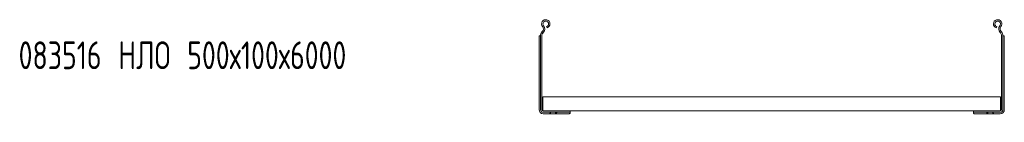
# Model space of a CAD drawing. Header units: millimetres. Extents: x -838 to 6469, y -6411 to -217.
# Tile 2 of 23: x -838 to 227, y -4069 to -3959. Entities that reach past the tile are written whole.
import ezdxf

# ---------------------------------------------------------------- set-up
doc = ezdxf.new("R2010")
doc.units = ezdxf.units.MM
doc.styles.add('SLDTEXTSTYLE0', font='TXT', dxfattribs={"width": 0.7, "bigfont": 'bigfont'})

msp = doc.modelspace()

# ---------------------------------------------------------------- linework, layer by layer
at = {"color": 7, "linetype": 'Continuous', "lineweight": 15}
for p, q in [((-267.7, -3967.5), (-268.2, -3966)), ((218.1, -3967.5), (218.6, -3966)), ((-276.3, -3977.1), (-276.3, -3976.7)), ((-276.3, -4055.6), (-276.3, -3977.1)), ((-275.6, -3976.1), (-275.3, -3976.1)), ((-275.3, -3976.1), (-274.8, -3976.1)), ((-274.8, -3975.9), (-274.8, -4055.6)), ((-273.3, -3975.9), (-273.3, -4055.6)), ((-272.8, -3971.4), (-273.2, -3971.7)), ((-271.7, -3972.4), (-272.1, -3972.8)), ((222.1, -3972.4), (222.4, -3972.8)), ((223.2, -3971.4), (223.5, -3971.7)), ((223.7, -3975.9), (223.7, -4055.6)), ((225.2, -3975.9), (225.2, -4055.6)), ((225.7, -3976.1), (225.2, -3976.1)), ((226, -3976.1), (225.7, -3976.1)), ((226.7, -3977.1), (226.6, -3976.7)), ((226.7, -4055.6), (226.7, -3977.1)), ((-272.3, -4041.7), (222.7, -4041.7)), ((-272.3, -4041.7), (-272.3, -4043.5)), ((-272.3, -4043.5), (-272.3, -4055.3)), ((222.7, -4041.7), (222.7, -4043.5)), ((222.7, -4043.5), (222.7, -4055.3)), ((-272.3, -4055.3), (-272.3, -4057)), ((222.7, -4055.3), (222.7, -4057)), ((-272.4, -4056.5), (-272.4, -4057)), ((-272.4, -4056.5), (-272.3, -4056.5)), ((-272.4, -4058.5), (-272.4, -4058.6)), ((-272.4, -4058.6), (-271.8, -4058.6)), ((-271.8, -4057.1), (-242.8, -4057.1)), ((-271.8, -4058.6), (-242.8, -4058.6)), ((-271.8, -4060.1), (-265.1, -4060.1)), ((-265.1, -4060.1), (-258.6, -4060.1)), ((-258.6, -4060.1), (-258.6, -4058.6)), ((-258.6, -4060.1), (-243.8, -4060.1)), ((-243.4, -4060), (-243.8, -4060.1)), ((-242.8, -4057.1), (193.2, -4057.1)), ((-242.8, -4057.1), (-242.8, -4058.6)), ((-242.8, -4059.1), (-242.8, -4058.6)), ((-242.8, -4059.4), (-242.8, -4059.1)), ((193.2, -4057.1), (193.2, -4058.6)), ((222.2, -4057.1), (193.2, -4057.1)), ((222.2, -4058.6), (193.2, -4058.6)), ((193.2, -4059.1), (193.2, -4058.6)), ((193.2, -4059.4), (193.2, -4059.1)), ((193.8, -4060), (194.2, -4060.1)), ((208.9, -4060.1), (194.2, -4060.1)), ((208.9, -4060.1), (208.9, -4058.6)), ((215.4, -4060.1), (208.9, -4060.1)), ((222.2, -4060.1), (215.4, -4060.1)), ((222.2, -4058.6), (222.8, -4058.6)), ((222.7, -4056.5), (222.8, -4056.5)), ((222.8, -4057), (222.8, -4056.5)), ((222.8, -4058.6), (222.8, -4058.5))]:
    msp.add_line(p, q, dxfattribs=at)
for centre, radius, start, end in [((-269.1, -3963.1), 4.55, 288.1, 219.6816), ((219.5, -3963.1), 4.55, 320.3184, 251.9), ((-275.7, -3968.6), 4, 316.4649, 39.6816), ((-269.1, -3963.1), 3.05, 288.1, 219.6816), ((-275.7, -3968.6), 5.5, 316.4649, 39.6816), ((219.5, -3963.1), 3.05, 320.3184, 251.9), ((226.1, -3968.6), 5.5, 140.3184, 223.5351), ((226.1, -3968.6), 4, 140.3184, 223.5351), ((-268.8, -3975.9), 6, 136.4649, 180), ((-268.8, -3975.9), 4.5, 136.4649, 180), ((219.2, -3975.9), 4.5, 0, 43.5351), ((219.2, -3975.9), 6, 0, 43.5351), ((-271.8, -4055.6), 4.5, 180, 270), ((-271.8, -4055.6), 3, 180, 270), ((-271.8, -4055.6), 1.5, 180, 270), ((222.2, -4055.6), 1.5, 270, 0), ((222.2, -4055.6), 3, 270, 0), ((222.2, -4055.6), 4.5, 270, 0)]:
    msp.add_arc(centre, radius, start, end, dxfattribs=at)
for points, knots in [([(-276.3, -3976.7), (-276.3, -3976.6), (-276.2, -3976.4), (-276.1, -3976.2), (-275.8, -3976.1), (-275.7, -3976.1), (-275.6, -3976.1)], [0, 0, 0, 0, 0.155649, 0.514564, 0.854568, 1, 1, 1, 1]), ([(226.6, -3976.7), (226.6, -3976.6), (226.6, -3976.4), (226.4, -3976.2), (226.2, -3976.1), (226, -3976.1), (226, -3976.1)], [0, 0, 0, 0, 0.155649, 0.514564, 0.854568, 1, 1, 1, 1]), ([(-264.3, -4059.6), (-264.5, -4059.7), (-264.8, -4059.9), (-265, -4060.1), (-265.1, -4060.1), (-265.1, -4060.1)], [0, 0, 0, 0, 0.407021, 0.751647, 1, 1, 1, 1]), ([(-263.9, -4059.1), (-264, -4059.2), (-264.1, -4059.4), (-264.3, -4059.5), (-264.3, -4059.6)], [0, 0, 0, 0, 0.771658, 1, 1, 1, 1]), ([(-263.6, -4058.6), (-263.6, -4058.6), (-263.6, -4058.6), (-263.7, -4058.8), (-263.8, -4059), (-263.9, -4059.1)], [0, 0, 0, 0, 0.346327, 0.691474, 1, 1, 1, 1]), ([(-258.6, -4060.1), (-258.6, -4060.1), (-258.5, -4060), (-258.2, -4059.8), (-258, -4059.7), (-257.8, -4059.6)], [0, 0, 0, 0, 0.333665, 0.666043, 1, 1, 1, 1]), ([(-257.8, -4059.6), (-257.7, -4059.5), (-257.5, -4059.3), (-257.4, -4059.1), (-257.4, -4059.1)], [0, 0, 0, 0, 0.771596, 1, 1, 1, 1]), ([(-257.4, -4059.1), (-257.3, -4059), (-257.2, -4058.8), (-257.1, -4058.6), (-257.1, -4058.6), (-257.1, -4058.6)], [0, 0, 0, 0, 0.406592, 0.81534, 1, 1, 1, 1]), ([(-242.8, -4059.4), (-242.8, -4059.5), (-242.9, -4059.8), (-243.1, -4060), (-243.3, -4060), (-243.4, -4060)], [0, 0, 0, 0, 0.373783, 0.74931, 1, 1, 1, 1]), ([(193.2, -4059.4), (193.2, -4059.5), (193.2, -4059.8), (193.4, -4060), (193.7, -4060), (193.8, -4060)], [0, 0, 0, 0, 0.3737828, 0.7493097, 1, 1, 1, 1]), ([(207.7, -4059.1), (207.7, -4059), (207.5, -4058.8), (207.4, -4058.6), (207.4, -4058.6), (207.4, -4058.6)], [0, 0, 0, 0, 0.4065921, 0.8153403, 1, 1, 1, 1]), ([(208.2, -4059.6), (208, -4059.5), (207.9, -4059.3), (207.7, -4059.1), (207.7, -4059.1)], [0, 0, 0, 0, 0.771596, 1, 1, 1, 1]), ([(208.9, -4060.1), (208.9, -4060.1), (208.9, -4060), (208.6, -4059.8), (208.3, -4059.7), (208.2, -4059.6)], [0, 0, 0, 0, 0.333665, 0.666043, 1, 1, 1, 1]), ([(213.9, -4058.6), (213.9, -4058.6), (214, -4058.6), (214.1, -4058.8), (214.2, -4059), (214.2, -4059.1)], [0, 0, 0, 0, 0.346327, 0.691474, 1, 1, 1, 1]), ([(214.2, -4059.1), (214.3, -4059.2), (214.4, -4059.4), (214.6, -4059.5), (214.7, -4059.6)], [0, 0, 0, 0, 0.771658, 1, 1, 1, 1]), ([(214.7, -4059.6), (214.8, -4059.7), (215.2, -4059.9), (215.4, -4060.1), (215.4, -4060.1), (215.4, -4060.1)], [0, 0, 0, 0, 0.407021, 0.751647, 1, 1, 1, 1])]:
    msp.add_open_spline(points, degree=3, knots=knots, dxfattribs=at)

# ---------------------------------------------------------------- texts
at = {"color": 7, "linetype": 'Continuous', "lineweight": 0, "insert": (-839, -3982), "char_height": 30, "attachment_point": 1, "style": 'SLDTEXTSTYLE0'}
msp.add_mtext('083516 \\M+1844E\\M+1844C\\M+1844F 500\\M+18487100\\M+184876000', dxfattribs=at)

doc.saveas('drawing.dxf')
